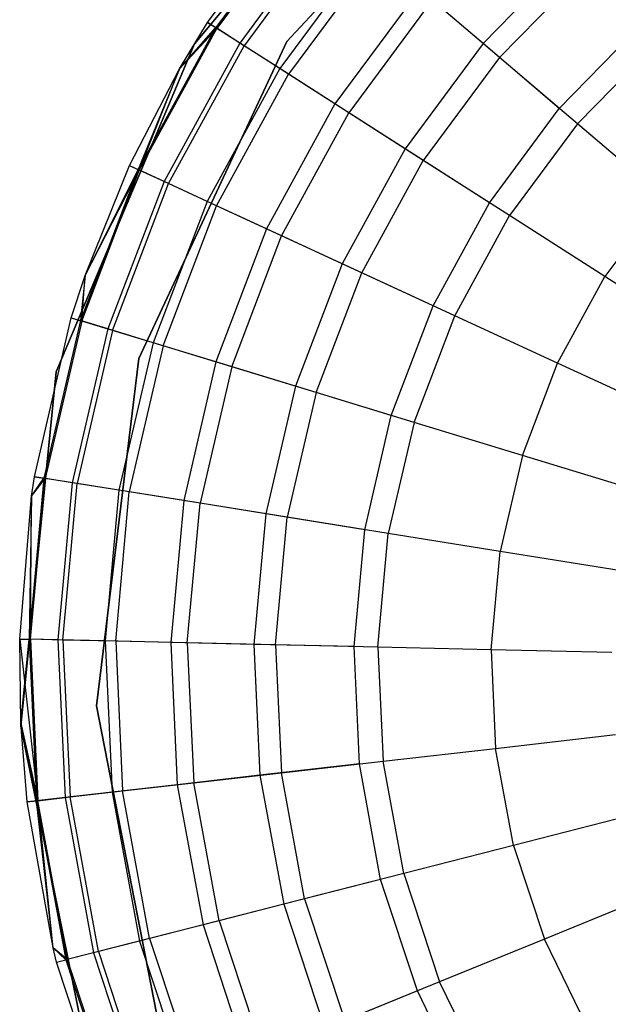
# Model space of a CAD drawing. Extents: x 0.4 to 40.3, y 0.4 to 40.3.
# Tile 41 of 243: x 0.382 to 0.624, y 20.223 to 20.628. Entities that reach past the tile are written whole.
import ezdxf

# ---------------------------------------------------------------- set-up
doc = ezdxf.new("R2010")
doc.units = 0
doc.header["$MEASUREMENT"] = 0
doc.layers.get('0').update_dxf_attribs({"color": 13, "linetype": 'CONTINUOUS'})

# ---------------------------------------------------------------- blocks, each defined once
blk = doc.blocks.new('ORTO-XII-B-11464-11465_ST0')
at = {"color": 0}
for p, q in [((0.54808, 20.73091, 10.00295), (0.45383, 20.61849, 10.00295)), ((0.45383, 20.61849, 3.31004), (0.54808, 20.73091, 3.31004)), ((0.54808, 20.73091, 10.00295), (0.45383, 20.61849, 10.00295)), ((0.45383, 20.61849, 3.31004), (0.54808, 20.73091, 3.31004)), ((0.49188, 20.61948, 10.00295), (0.59012, 20.72492, 10.00295)), ((0.59012, 20.72492, 3.31004), (0.49188, 20.61948, 3.31004)), ((0.59012, 20.72492, 3.31004), (0.49188, 20.61948, 3.31004)), ((0.49188, 20.61948, 10.00295), (0.59012, 20.72492, 10.00295)), ((0.45931, 20.62726, 10.31787), (0.49928, 20.68123, 10.31787)), ((0.45931, 20.62726, 11.89679), (0.49928, 20.68123, 11.89679)), ((0.45931, 20.62726, 10.31787), (0.49928, 20.68123, 10.31787)), ((0.45931, 20.62726, 11.89679), (0.49928, 20.68123, 11.89679)), ((0.50228, 20.67868, 10.23861), (0.46263, 20.62513, 10.23861)), ((0.50228, 20.67868, 10.23861), (0.46263, 20.62513, 10.23861)), ((0.5027, 20.67832, 11.94807), (0.46309, 20.62484, 11.94807)), ((0.5027, 20.67832, 11.94807), (0.46309, 20.62484, 11.94807)), ((0.51125, 20.67104, 10.16013), (0.47255, 20.61878, 10.16013)), ((0.51125, 20.67104, 10.16013), (0.47255, 20.61878, 10.16013)), ((0.51284, 20.66968, 11.99778), (0.47431, 20.61766, 11.99778)), ((0.51284, 20.66968, 11.99778), (0.47431, 20.61766, 11.99778)), ((0.52609, 20.65839, 10.08321), (0.48898, 20.60827, 10.08321)), ((0.52609, 20.65839, 10.08321), (0.48898, 20.60827, 10.08321)), ((0.52939, 20.65558, 12.04443), (0.49263, 20.60594, 12.04443)), ((0.52939, 20.65558, 12.04443), (0.49263, 20.60594, 12.04443)), ((0.61052, 20.65721, 9.93704), (0.57278, 20.6186, 9.93704)), ((0.61052, 20.65721, 9.93704), (0.57278, 20.6186, 9.93704)), ((0.57956, 20.61282, 12.12299), (0.61645, 20.65056, 12.12299)), ((0.57956, 20.61282, 12.12299), (0.61645, 20.65056, 12.12299)), ((0.54667, 20.64085, 10.0086), (0.51176, 20.5937, 10.0086)), ((0.54667, 20.64085, 10.0086), (0.51176, 20.5937, 10.0086)), ((0.57278, 20.6186, 9.93704), (0.54667, 20.64085, 10.0086)), ((0.57278, 20.6186, 9.93704), (0.54667, 20.64085, 10.0086)), ((0.55186, 20.63643, 12.08659), (0.5175, 20.59003, 12.08659)), ((0.55186, 20.63643, 12.08659), (0.5175, 20.59003, 12.08659)), ((0.57956, 20.61282, 12.12299), (0.55186, 20.63643, 12.08659)), ((0.57956, 20.61282, 12.12299), (0.55186, 20.63643, 12.08659)), ((0.44767, 20.60811, 10.31787), (0.45931, 20.62726, 10.31787)), ((0.44767, 20.60811, 11.89679), (0.45931, 20.62726, 11.89679)), ((0.44767, 20.60811, 10.31787), (0.45931, 20.62726, 10.31787)), ((0.44767, 20.60811, 11.89679), (0.45931, 20.62726, 11.89679)), ((0.45931, 20.62726, 10.31787), (0.46263, 20.62513, 10.23861)), ((0.45931, 20.62726, 10.31787), (0.46263, 20.62513, 10.23861)), ((0.45931, 20.62726, 11.89679), (0.45931, 20.62726, 10.31787)), ((0.45931, 20.62726, 11.89679), (0.45931, 20.62726, 10.31787)), ((0.46309, 20.62484, 11.94807), (0.45931, 20.62726, 11.89679)), ((0.46309, 20.62484, 11.94807), (0.45931, 20.62726, 11.89679)), ((0.46263, 20.62513, 10.23861), (0.43063, 20.56668, 10.23861)), ((0.46263, 20.62513, 10.23861), (0.43063, 20.56668, 10.23861)), ((0.43113, 20.56646, 11.94807), (0.46309, 20.62484, 11.94807)), ((0.43113, 20.56646, 11.94807), (0.46309, 20.62484, 11.94807)), ((0.44767, 20.60811, 10.31787), (0.46263, 20.62513, 10.23861)), ((0.44767, 20.60811, 10.31787), (0.46263, 20.62513, 10.23861)), ((0.44767, 20.60811, 11.89679), (0.46309, 20.62484, 11.94807)), ((0.44767, 20.60811, 11.89679), (0.46309, 20.62484, 11.94807)), ((0.47255, 20.61878, 10.16013), (0.46263, 20.62513, 10.23861)), ((0.47255, 20.61878, 10.16013), (0.46263, 20.62513, 10.23861)), ((0.47431, 20.61766, 11.99778), (0.46309, 20.62484, 11.94807)), ((0.47431, 20.61766, 11.99778), (0.46309, 20.62484, 11.94807)), ((0.60416, 20.59186, 9.86923), (0.63797, 20.62644, 9.86923)), ((0.60416, 20.59186, 9.86923), (0.63797, 20.62644, 9.86923)), ((0.45383, 20.61849, 10.00295), (0.3969, 20.4833, 10.00295)), ((0.3969, 20.4833, 3.31004), (0.45383, 20.61849, 3.31004)), ((0.45383, 20.61849, 10.00295), (0.3969, 20.4833, 10.00295)), ((0.3969, 20.4833, 3.31004), (0.45383, 20.61849, 3.31004)), ((0.43102, 20.48884, 10.00295), (0.49188, 20.61948, 10.00295)), ((0.49188, 20.61948, 3.31004), (0.43102, 20.48884, 3.31004)), ((0.49188, 20.61948, 3.31004), (0.43102, 20.48884, 3.31004)), ((0.43102, 20.48884, 10.00295), (0.49188, 20.61948, 10.00295)), ((0.47255, 20.61878, 10.16013), (0.44133, 20.56175, 10.16013)), ((0.47255, 20.61878, 10.16013), (0.44133, 20.56175, 10.16013)), ((0.45383, 20.61849, 10.00295), (0.45383, 20.61849, 3.31004)), ((0.45383, 20.61849, 10.00295), (0.45383, 20.61849, 3.31004)), ((0.48898, 20.60827, 10.08321), (0.47255, 20.61878, 10.16013)), ((0.48898, 20.60827, 10.08321), (0.47255, 20.61878, 10.16013)), ((0.49188, 20.61948, 3.31004), (0.49188, 20.61948, 10.00295)), ((0.49188, 20.61948, 3.31004), (0.49188, 20.61948, 10.00295)), ((0.57278, 20.6186, 9.93704), (0.54065, 20.57522, 9.93704)), ((0.57278, 20.6186, 9.93704), (0.54065, 20.57522, 9.93704)), ((0.60416, 20.59186, 9.86923), (0.57278, 20.6186, 9.93704)), ((0.60416, 20.59186, 9.86923), (0.57278, 20.6186, 9.93704)), ((0.61166, 20.58548, 12.15251), (0.64452, 20.6191, 12.15251)), ((0.61166, 20.58548, 12.15251), (0.64452, 20.6191, 12.15251)), ((0.44322, 20.56087, 11.99778), (0.47431, 20.61766, 11.99778)), ((0.44322, 20.56087, 11.99778), (0.47431, 20.61766, 11.99778)), ((0.49263, 20.60594, 12.04443), (0.47431, 20.61766, 11.99778)), ((0.49263, 20.60594, 12.04443), (0.47431, 20.61766, 11.99778)), ((0.57956, 20.61282, 12.12299), (0.54816, 20.57041, 12.12299)), ((0.57956, 20.61282, 12.12299), (0.54816, 20.57041, 12.12299)), ((0.61166, 20.58548, 12.15251), (0.57956, 20.61282, 12.12299)), ((0.61166, 20.58548, 12.15251), (0.57956, 20.61282, 12.12299)), ((0.42706, 20.56834, 10.31787), (0.44767, 20.60811, 10.31787)), ((0.42706, 20.56834, 11.89679), (0.44767, 20.60811, 11.89679)), ((0.42706, 20.56834, 10.31787), (0.44767, 20.60811, 10.31787)), ((0.42706, 20.56834, 11.89679), (0.44767, 20.60811, 11.89679)), ((0.44767, 20.60811, 10.31787), (0.43063, 20.56668, 10.23861)), ((0.44767, 20.60811, 10.31787), (0.43063, 20.56668, 10.23861)), ((0.43113, 20.56646, 11.94807), (0.44767, 20.60811, 11.89679)), ((0.43113, 20.56646, 11.94807), (0.44767, 20.60811, 11.89679)), ((0.44767, 20.60811, 11.89679), (0.44767, 20.60811, 10.31787)), ((0.44767, 20.60811, 11.89679), (0.44767, 20.60811, 10.31787)), ((0.48898, 20.60827, 10.08321), (0.45904, 20.55357, 10.08321)), ((0.48898, 20.60827, 10.08321), (0.45904, 20.55357, 10.08321)), ((0.51176, 20.5937, 10.0086), (0.48898, 20.60827, 10.08321)), ((0.51176, 20.5937, 10.0086), (0.48898, 20.60827, 10.08321)), ((0.46297, 20.55176, 12.04443), (0.49263, 20.60594, 12.04443)), ((0.46297, 20.55176, 12.04443), (0.49263, 20.60594, 12.04443)), ((0.5175, 20.59003, 12.08659), (0.49263, 20.60594, 12.04443)), ((0.5175, 20.59003, 12.08659), (0.49263, 20.60594, 12.04443)), ((0.51176, 20.5937, 10.0086), (0.48359, 20.54224, 10.0086)), ((0.51176, 20.5937, 10.0086), (0.48359, 20.54224, 10.0086)), ((0.54065, 20.57522, 9.93704), (0.51176, 20.5937, 10.0086)), ((0.54065, 20.57522, 9.93704), (0.51176, 20.5937, 10.0086)), ((0.57538, 20.553, 9.86923), (0.60416, 20.59186, 9.86923)), ((0.57538, 20.553, 9.86923), (0.60416, 20.59186, 9.86923)), ((0.48978, 20.53938, 12.08659), (0.5175, 20.59003, 12.08659)), ((0.48978, 20.53938, 12.08659), (0.5175, 20.59003, 12.08659)), ((0.54816, 20.57041, 12.12299), (0.5175, 20.59003, 12.08659)), ((0.54816, 20.57041, 12.12299), (0.5175, 20.59003, 12.08659)), ((0.61166, 20.58548, 12.15251), (0.58367, 20.54769, 12.15251)), ((0.61166, 20.58548, 12.15251), (0.58367, 20.54769, 12.15251)), ((0.64716, 20.55522, 12.17426), (0.61166, 20.58548, 12.15251)), ((0.64716, 20.55522, 12.17426), (0.61166, 20.58548, 12.15251)), ((0.54065, 20.57522, 9.93704), (0.51473, 20.52786, 9.93704)), ((0.54065, 20.57522, 9.93704), (0.51473, 20.52786, 9.93704)), ((0.57538, 20.553, 9.86923), (0.54065, 20.57522, 9.93704)), ((0.57538, 20.553, 9.86923), (0.54065, 20.57522, 9.93704)), ((0.52282, 20.52412, 12.12299), (0.54816, 20.57041, 12.12299)), ((0.52282, 20.52412, 12.12299), (0.54816, 20.57041, 12.12299)), ((0.58367, 20.54769, 12.15251), (0.54816, 20.57041, 12.12299)), ((0.58367, 20.54769, 12.15251), (0.54816, 20.57041, 12.12299)), ((0.43063, 20.56668, 10.23861), (0.4069, 20.50443, 10.23861)), ((0.43063, 20.56668, 10.23861), (0.4069, 20.50443, 10.23861)), ((0.40742, 20.50427, 11.94807), (0.43113, 20.56646, 11.94807)), ((0.40742, 20.50427, 11.94807), (0.43113, 20.56646, 11.94807)), ((0.4088, 20.52301, 10.31787), (0.42706, 20.56834, 10.31787)), ((0.4088, 20.52301, 11.89679), (0.42706, 20.56834, 11.89679)), ((0.4088, 20.52301, 10.31787), (0.42706, 20.56834, 10.31787)), ((0.4088, 20.52301, 11.89679), (0.42706, 20.56834, 11.89679)), ((0.4088, 20.52301, 10.31787), (0.43063, 20.56668, 10.23861)), ((0.4088, 20.52301, 10.31787), (0.43063, 20.56668, 10.23861)), ((0.4088, 20.52301, 11.89679), (0.43113, 20.56646, 11.94807)), ((0.4088, 20.52301, 11.89679), (0.43113, 20.56646, 11.94807)), ((0.42706, 20.56834, 10.31787), (0.43063, 20.56668, 10.23861)), ((0.42706, 20.56834, 10.31787), (0.43063, 20.56668, 10.23861)), ((0.42706, 20.56834, 11.89679), (0.42706, 20.56834, 10.31787)), ((0.42706, 20.56834, 11.89679), (0.42706, 20.56834, 10.31787)), ((0.42706, 20.56834, 11.89679), (0.43113, 20.56646, 11.94807)), ((0.42706, 20.56834, 11.89679), (0.43113, 20.56646, 11.94807)), ((0.44133, 20.56175, 10.16013), (0.43063, 20.56668, 10.23861)), ((0.44133, 20.56175, 10.16013), (0.43063, 20.56668, 10.23861)), ((0.44322, 20.56087, 11.99778), (0.43113, 20.56646, 11.94807)), ((0.44322, 20.56087, 11.99778), (0.43113, 20.56646, 11.94807)), ((0.44133, 20.56175, 10.16013), (0.41817, 20.50099, 10.16013)), ((0.44133, 20.56175, 10.16013), (0.41817, 20.50099, 10.16013)), ((0.45904, 20.55357, 10.08321), (0.44133, 20.56175, 10.16013)), ((0.45904, 20.55357, 10.08321), (0.44133, 20.56175, 10.16013)), ((0.42016, 20.50038, 11.99778), (0.44322, 20.56087, 11.99778)), ((0.42016, 20.50038, 11.99778), (0.44322, 20.56087, 11.99778)), ((0.46297, 20.55176, 12.04443), (0.44322, 20.56087, 11.99778)), ((0.46297, 20.55176, 12.04443), (0.44322, 20.56087, 11.99778)), ((0.64716, 20.55522, 12.17426), (0.62297, 20.52255, 12.17426)), ((0.64716, 20.55522, 12.17426), (0.62297, 20.52255, 12.17426)), ((0.45904, 20.55357, 10.08321), (0.43682, 20.4953, 10.08321)), ((0.45904, 20.55357, 10.08321), (0.43682, 20.4953, 10.08321)), ((0.44097, 20.49404, 12.04443), (0.46297, 20.55176, 12.04443)), ((0.44097, 20.49404, 12.04443), (0.46297, 20.55176, 12.04443)), ((0.48359, 20.54224, 10.0086), (0.45904, 20.55357, 10.08321)), ((0.48359, 20.54224, 10.0086), (0.45904, 20.55357, 10.08321)), ((0.48978, 20.53938, 12.08659), (0.46297, 20.55176, 12.04443)), ((0.48978, 20.53938, 12.08659), (0.46297, 20.55176, 12.04443)), ((0.55216, 20.51058, 9.86923), (0.57538, 20.553, 9.86923)), ((0.55216, 20.51058, 9.86923), (0.57538, 20.553, 9.86923)), ((0.5611, 20.50645, 12.15251), (0.58367, 20.54769, 12.15251)), ((0.5611, 20.50645, 12.15251), (0.58367, 20.54769, 12.15251)), ((0.62297, 20.52255, 12.17426), (0.58367, 20.54769, 12.15251)), ((0.62297, 20.52255, 12.17426), (0.58367, 20.54769, 12.15251)), ((0.48359, 20.54224, 10.0086), (0.46268, 20.48742, 10.0086)), ((0.48359, 20.54224, 10.0086), (0.46268, 20.48742, 10.0086)), ((0.51473, 20.52786, 9.93704), (0.48359, 20.54224, 10.0086)), ((0.51473, 20.52786, 9.93704), (0.48359, 20.54224, 10.0086)), ((0.46921, 20.48543, 12.08659), (0.48978, 20.53938, 12.08659)), ((0.46921, 20.48543, 12.08659), (0.48978, 20.53938, 12.08659)), ((0.52282, 20.52412, 12.12299), (0.48978, 20.53938, 12.08659)), ((0.52282, 20.52412, 12.12299), (0.48978, 20.53938, 12.08659)), ((0.51473, 20.52786, 9.93704), (0.4955, 20.47741, 9.93704)), ((0.51473, 20.52786, 9.93704), (0.4955, 20.47741, 9.93704)), ((0.55216, 20.51058, 9.86923), (0.51473, 20.52786, 9.93704)), ((0.55216, 20.51058, 9.86923), (0.51473, 20.52786, 9.93704)), ((0.40313, 20.50558, 10.31787), (0.4088, 20.52301, 10.31787)), ((0.40313, 20.50558, 11.89679), (0.4088, 20.52301, 11.89679)), ((0.40313, 20.50558, 10.31787), (0.4088, 20.52301, 10.31787)), ((0.40313, 20.50558, 11.89679), (0.4088, 20.52301, 11.89679)), ((0.4088, 20.52301, 10.31787), (0.4069, 20.50443, 10.23861)), ((0.4088, 20.52301, 10.31787), (0.4069, 20.50443, 10.23861)), ((0.40742, 20.50427, 11.94807), (0.4088, 20.52301, 11.89679)), ((0.40742, 20.50427, 11.94807), (0.4088, 20.52301, 11.89679)), ((0.4088, 20.52301, 11.89679), (0.4088, 20.52301, 10.31787)), ((0.4088, 20.52301, 11.89679), (0.4088, 20.52301, 10.31787)), ((0.50402, 20.47482, 12.12299), (0.52282, 20.52412, 12.12299)), ((0.50402, 20.47482, 12.12299), (0.52282, 20.52412, 12.12299)), ((0.5611, 20.50645, 12.15251), (0.52282, 20.52412, 12.12299)), ((0.5611, 20.50645, 12.15251), (0.52282, 20.52412, 12.12299)), ((0.60345, 20.4869, 12.17426), (0.62297, 20.52255, 12.17426)), ((0.60345, 20.4869, 12.17426), (0.62297, 20.52255, 12.17426)), ((0.66485, 20.49576, 12.18758), (0.62297, 20.52255, 12.17426)), ((0.66485, 20.49576, 12.18758), (0.62297, 20.52255, 12.17426)), ((0.53493, 20.46539, 9.86923), (0.55216, 20.51058, 9.86923)), ((0.53493, 20.46539, 9.86923), (0.55216, 20.51058, 9.86923)), ((0.38797, 20.44014, 10.31787), (0.40313, 20.50558, 10.31787)), ((0.38797, 20.44014, 11.89679), (0.40313, 20.50558, 11.89679)), ((0.38797, 20.44014, 10.31787), (0.40313, 20.50558, 10.31787)), ((0.38797, 20.44014, 11.89679), (0.40313, 20.50558, 11.89679)), ((0.40313, 20.50558, 10.31787), (0.4069, 20.50443, 10.23861)), ((0.40313, 20.50558, 10.31787), (0.4069, 20.50443, 10.23861)), ((0.40313, 20.50558, 11.89679), (0.40313, 20.50558, 10.31787)), ((0.40313, 20.50558, 11.89679), (0.40313, 20.50558, 10.31787)), ((0.40313, 20.50558, 11.89679), (0.40742, 20.50427, 11.94807)), ((0.40313, 20.50558, 11.89679), (0.40742, 20.50427, 11.94807)), ((0.54435, 20.46252, 12.15251), (0.5611, 20.50645, 12.15251)), ((0.54435, 20.46252, 12.15251), (0.5611, 20.50645, 12.15251)), ((0.60345, 20.4869, 12.17426), (0.5611, 20.50645, 12.15251)), ((0.60345, 20.4869, 12.17426), (0.5611, 20.50645, 12.15251)), ((0.4069, 20.50443, 10.23861), (0.39186, 20.43952, 10.23861)), ((0.4069, 20.50443, 10.23861), (0.39186, 20.43952, 10.23861)), ((0.40742, 20.50427, 11.94807), (0.3924, 20.43943, 11.94807)), ((0.40742, 20.50427, 11.94807), (0.3924, 20.43943, 11.94807)), ((0.41817, 20.50099, 10.16013), (0.40349, 20.43765, 10.16013)), ((0.41817, 20.50099, 10.16013), (0.40349, 20.43765, 10.16013)), ((0.41817, 20.50099, 10.16013), (0.4069, 20.50443, 10.23861)), ((0.41817, 20.50099, 10.16013), (0.4069, 20.50443, 10.23861)), ((0.42016, 20.50038, 11.99778), (0.40742, 20.50427, 11.94807)), ((0.42016, 20.50038, 11.99778), (0.40742, 20.50427, 11.94807)), ((0.43682, 20.4953, 10.08321), (0.41817, 20.50099, 10.16013)), ((0.43682, 20.4953, 10.08321), (0.41817, 20.50099, 10.16013)), ((0.42016, 20.50038, 11.99778), (0.40555, 20.43731, 11.99778)), ((0.42016, 20.50038, 11.99778), (0.40555, 20.43731, 11.99778)), ((0.44097, 20.49404, 12.04443), (0.42016, 20.50038, 11.99778)), ((0.44097, 20.49404, 12.04443), (0.42016, 20.50038, 11.99778)), ((0.43682, 20.4953, 10.08321), (0.42275, 20.43455, 10.08321)), ((0.43682, 20.4953, 10.08321), (0.42275, 20.43455, 10.08321)), ((0.44097, 20.49404, 12.04443), (0.42703, 20.43386, 12.04443)), ((0.44097, 20.49404, 12.04443), (0.42703, 20.43386, 12.04443)), ((0.46268, 20.48742, 10.0086), (0.43682, 20.4953, 10.08321)), ((0.46268, 20.48742, 10.0086), (0.43682, 20.4953, 10.08321)), ((0.46921, 20.48543, 12.08659), (0.44097, 20.49404, 12.04443)), ((0.46921, 20.48543, 12.08659), (0.44097, 20.49404, 12.04443)), ((0.41352, 20.34579, 10.00295), (0.43102, 20.48884, 10.00295)), ((0.43102, 20.48884, 3.31004), (0.41352, 20.34579, 3.31004)), ((0.43102, 20.48884, 3.31004), (0.41352, 20.34579, 3.31004)), ((0.41352, 20.34579, 10.00295), (0.43102, 20.48884, 10.00295)), ((0.43102, 20.48884, 3.31004), (0.43102, 20.48884, 10.00295)), ((0.43102, 20.48884, 3.31004), (0.43102, 20.48884, 10.00295)), ((0.46268, 20.48742, 10.0086), (0.44944, 20.43026, 10.0086)), ((0.46268, 20.48742, 10.0086), (0.44944, 20.43026, 10.0086)), ((0.46921, 20.48543, 12.08659), (0.45618, 20.42918, 12.08659)), ((0.46921, 20.48543, 12.08659), (0.45618, 20.42918, 12.08659)), ((0.4955, 20.47741, 9.93704), (0.46268, 20.48742, 10.0086)), ((0.4955, 20.47741, 9.93704), (0.46268, 20.48742, 10.0086)), ((0.50402, 20.47482, 12.12299), (0.46921, 20.48543, 12.08659)), ((0.50402, 20.47482, 12.12299), (0.46921, 20.48543, 12.08659)), ((0.58897, 20.44891, 12.17426), (0.60345, 20.4869, 12.17426)), ((0.58897, 20.44891, 12.17426), (0.60345, 20.4869, 12.17426)), ((0.64859, 20.46606, 12.18758), (0.60345, 20.4869, 12.17426)), ((0.64859, 20.46606, 12.18758), (0.60345, 20.4869, 12.17426)), ((0.3969, 20.4833, 10.00295), (0.38236, 20.33732, 10.00295)), ((0.38236, 20.33732, 3.31004), (0.3969, 20.4833, 3.31004)), ((0.3969, 20.4833, 10.00295), (0.38236, 20.33732, 10.00295)), ((0.38236, 20.33732, 3.31004), (0.3969, 20.4833, 3.31004)), ((0.3969, 20.4833, 10.00295), (0.3969, 20.4833, 3.31004)), ((0.3969, 20.4833, 10.00295), (0.3969, 20.4833, 3.31004)), ((0.4955, 20.47741, 9.93704), (0.48331, 20.42482, 9.93704)), ((0.4955, 20.47741, 9.93704), (0.48331, 20.42482, 9.93704)), ((0.53493, 20.46539, 9.86923), (0.4955, 20.47741, 9.93704)), ((0.53493, 20.46539, 9.86923), (0.4955, 20.47741, 9.93704)), ((0.50402, 20.47482, 12.12299), (0.49211, 20.4234, 12.12299)), ((0.50402, 20.47482, 12.12299), (0.49211, 20.4234, 12.12299)), ((0.54435, 20.46252, 12.15251), (0.50402, 20.47482, 12.12299)), ((0.54435, 20.46252, 12.15251), (0.50402, 20.47482, 12.12299)), ((0.52402, 20.41828, 9.86923), (0.53493, 20.46539, 9.86923)), ((0.52402, 20.41828, 9.86923), (0.53493, 20.46539, 9.86923)), ((0.54435, 20.46252, 12.15251), (0.53374, 20.41671, 12.15251)), ((0.54435, 20.46252, 12.15251), (0.53374, 20.41671, 12.15251)), ((0.58897, 20.44891, 12.17426), (0.54435, 20.46252, 12.15251)), ((0.58897, 20.44891, 12.17426), (0.54435, 20.46252, 12.15251)), ((0.58897, 20.44891, 12.17426), (0.57979, 20.40931, 12.17426)), ((0.58897, 20.44891, 12.17426), (0.57979, 20.40931, 12.17426)), ((0.63652, 20.43441, 12.18758), (0.58897, 20.44891, 12.17426)), ((0.63652, 20.43441, 12.18758), (0.58897, 20.44891, 12.17426)), ((0.38674, 20.43209, 10.31787), (0.38797, 20.44014, 10.31787)), ((0.38674, 20.43209, 11.89679), (0.38797, 20.44014, 11.89679)), ((0.38674, 20.43209, 10.31787), (0.38797, 20.44014, 10.31787)), ((0.38674, 20.43209, 11.89679), (0.38797, 20.44014, 11.89679)), ((0.38797, 20.44014, 10.31787), (0.39186, 20.43952, 10.23861)), ((0.38797, 20.44014, 10.31787), (0.39186, 20.43952, 10.23861)), ((0.38797, 20.44014, 11.89679), (0.38797, 20.44014, 10.31787)), ((0.38797, 20.44014, 11.89679), (0.38797, 20.44014, 10.31787)), ((0.3924, 20.43943, 11.94807), (0.38797, 20.44014, 11.89679)), ((0.3924, 20.43943, 11.94807), (0.38797, 20.44014, 11.89679)), ((0.39186, 20.43952, 10.23861), (0.3858, 20.37316, 10.23861)), ((0.39186, 20.43952, 10.23861), (0.3858, 20.37316, 10.23861)), ((0.38635, 20.37315, 11.94807), (0.3924, 20.43943, 11.94807)), ((0.38635, 20.37315, 11.94807), (0.3924, 20.43943, 11.94807)), ((0.38674, 20.43209, 10.31787), (0.39186, 20.43952, 10.23861)), ((0.38674, 20.43209, 10.31787), (0.39186, 20.43952, 10.23861)), ((0.38674, 20.43209, 11.89679), (0.3924, 20.43943, 11.94807)), ((0.38674, 20.43209, 11.89679), (0.3924, 20.43943, 11.94807)), ((0.40349, 20.43765, 10.16013), (0.39186, 20.43952, 10.23861)), ((0.40349, 20.43765, 10.16013), (0.39186, 20.43952, 10.23861)), ((0.40555, 20.43731, 11.99778), (0.3924, 20.43943, 11.94807)), ((0.40555, 20.43731, 11.99778), (0.3924, 20.43943, 11.94807)), ((0.40349, 20.43765, 10.16013), (0.39758, 20.37289, 10.16013)), ((0.40349, 20.43765, 10.16013), (0.39758, 20.37289, 10.16013)), ((0.39966, 20.37285, 11.99778), (0.40555, 20.43731, 11.99778)), ((0.39966, 20.37285, 11.99778), (0.40555, 20.43731, 11.99778)), ((0.42275, 20.43455, 10.08321), (0.40349, 20.43765, 10.16013)), ((0.42275, 20.43455, 10.08321), (0.40349, 20.43765, 10.16013)), ((0.42703, 20.43386, 12.04443), (0.40555, 20.43731, 11.99778)), ((0.42703, 20.43386, 12.04443), (0.40555, 20.43731, 11.99778)), ((0.38186, 20.37325, 10.31787), (0.38674, 20.43209, 10.31787)), ((0.38186, 20.37325, 11.89679), (0.38674, 20.43209, 11.89679)), ((0.38186, 20.37325, 10.31787), (0.38674, 20.43209, 10.31787)), ((0.38186, 20.37325, 11.89679), (0.38674, 20.43209, 11.89679)), ((0.38674, 20.43209, 10.31787), (0.3858, 20.37316, 10.23861)), ((0.38674, 20.43209, 10.31787), (0.3858, 20.37316, 10.23861)), ((0.38635, 20.37315, 11.94807), (0.38674, 20.43209, 11.89679)), ((0.38635, 20.37315, 11.94807), (0.38674, 20.43209, 11.89679)), ((0.38674, 20.43209, 11.89679), (0.38674, 20.43209, 10.31787)), ((0.38674, 20.43209, 11.89679), (0.38674, 20.43209, 10.31787)), ((0.42275, 20.43455, 10.08321), (0.41708, 20.37245, 10.08321)), ((0.42275, 20.43455, 10.08321), (0.41708, 20.37245, 10.08321)), ((0.42141, 20.37235, 12.04443), (0.42703, 20.43386, 12.04443)), ((0.42141, 20.37235, 12.04443), (0.42703, 20.43386, 12.04443)), ((0.44944, 20.43026, 10.0086), (0.42275, 20.43455, 10.08321)), ((0.44944, 20.43026, 10.0086), (0.42275, 20.43455, 10.08321)), ((0.45618, 20.42918, 12.08659), (0.42703, 20.43386, 12.04443)), ((0.45618, 20.42918, 12.08659), (0.42703, 20.43386, 12.04443)), ((0.44944, 20.43026, 10.0086), (0.44411, 20.37183, 10.0086)), ((0.44944, 20.43026, 10.0086), (0.44411, 20.37183, 10.0086)), ((0.48331, 20.42482, 9.93704), (0.44944, 20.43026, 10.0086)), ((0.48331, 20.42482, 9.93704), (0.44944, 20.43026, 10.0086)), ((0.45093, 20.37168, 12.08659), (0.45618, 20.42918, 12.08659)), ((0.45093, 20.37168, 12.08659), (0.45618, 20.42918, 12.08659)), ((0.49211, 20.4234, 12.12299), (0.45618, 20.42918, 12.08659)), ((0.49211, 20.4234, 12.12299), (0.45618, 20.42918, 12.08659)), ((0.48331, 20.42482, 9.93704), (0.4784, 20.37105, 9.93704)), ((0.48331, 20.42482, 9.93704), (0.4784, 20.37105, 9.93704)), ((0.52402, 20.41828, 9.86923), (0.48331, 20.42482, 9.93704)), ((0.52402, 20.41828, 9.86923), (0.48331, 20.42482, 9.93704)), ((0.48731, 20.37085, 12.12299), (0.49211, 20.4234, 12.12299)), ((0.48731, 20.37085, 12.12299), (0.49211, 20.4234, 12.12299)), ((0.53374, 20.41671, 12.15251), (0.49211, 20.4234, 12.12299)), ((0.53374, 20.41671, 12.15251), (0.49211, 20.4234, 12.12299)), ((0.51962, 20.37012, 9.86923), (0.52402, 20.41828, 9.86923)), ((0.51962, 20.37012, 9.86923), (0.52402, 20.41828, 9.86923)), ((0.52946, 20.36989, 12.15251), (0.53374, 20.41671, 12.15251)), ((0.52946, 20.36989, 12.15251), (0.53374, 20.41671, 12.15251)), ((0.57979, 20.40931, 12.17426), (0.53374, 20.41671, 12.15251)), ((0.57979, 20.40931, 12.17426), (0.53374, 20.41671, 12.15251)), ((0.5761, 20.36883, 12.17426), (0.57979, 20.40931, 12.17426)), ((0.5761, 20.36883, 12.17426), (0.57979, 20.40931, 12.17426)), ((0.62888, 20.40142, 12.18758), (0.57979, 20.40931, 12.17426)), ((0.62888, 20.40142, 12.18758), (0.57979, 20.40931, 12.17426)), ((0.38229, 20.33863, 10.31787), (0.38186, 20.37325, 10.31787)), ((0.38186, 20.37325, 10.31787), (0.3858, 20.37316, 10.23861)), ((0.38186, 20.37325, 10.31787), (0.3858, 20.37316, 10.23861)), ((0.38229, 20.33863, 11.89679), (0.38186, 20.37325, 11.89679)), ((0.38186, 20.37325, 11.89679), (0.38186, 20.37325, 10.31787)), ((0.38229, 20.33863, 10.31787), (0.38186, 20.37325, 10.31787)), ((0.38186, 20.37325, 11.89679), (0.38186, 20.37325, 10.31787)), ((0.38186, 20.37325, 11.89679), (0.38635, 20.37315, 11.94807)), ((0.38186, 20.37325, 11.89679), (0.38635, 20.37315, 11.94807)), ((0.38186, 20.37325, 11.89679), (0.38938, 20.30666, 11.94807)), ((0.38186, 20.37325, 11.89679), (0.38938, 20.30666, 11.94807)), ((0.38229, 20.33863, 11.89679), (0.38186, 20.37325, 11.89679)), ((0.38229, 20.33863, 10.31787), (0.3858, 20.37316, 10.23861)), ((0.38229, 20.33863, 10.31787), (0.3858, 20.37316, 10.23861)), ((0.3858, 20.37316, 10.23861), (0.38883, 20.3066, 10.23861)), ((0.39758, 20.37289, 10.16013), (0.3858, 20.37316, 10.23861)), ((0.3858, 20.37316, 10.23861), (0.38883, 20.3066, 10.23861)), ((0.39758, 20.37289, 10.16013), (0.3858, 20.37316, 10.23861)), ((0.39966, 20.37285, 11.99778), (0.38635, 20.37315, 11.94807)), ((0.38635, 20.37315, 11.94807), (0.38938, 20.30666, 11.94807)), ((0.38635, 20.37315, 11.94807), (0.38938, 20.30666, 11.94807)), ((0.39966, 20.37285, 11.99778), (0.38635, 20.37315, 11.94807)), ((0.39758, 20.37289, 10.16013), (0.40054, 20.30794, 10.16013)), ((0.41708, 20.37245, 10.08321), (0.39758, 20.37289, 10.16013)), ((0.39758, 20.37289, 10.16013), (0.40054, 20.30794, 10.16013)), ((0.41708, 20.37245, 10.08321), (0.39758, 20.37289, 10.16013)), ((0.42141, 20.37235, 12.04443), (0.39966, 20.37285, 11.99778)), ((0.39966, 20.37285, 11.99778), (0.40261, 20.30818, 11.99778)), ((0.39966, 20.37285, 11.99778), (0.40261, 20.30818, 11.99778)), ((0.42141, 20.37235, 12.04443), (0.39966, 20.37285, 11.99778)), ((0.41708, 20.37245, 10.08321), (0.41992, 20.31015, 10.08321)), ((0.44411, 20.37183, 10.0086), (0.41708, 20.37245, 10.08321)), ((0.41708, 20.37245, 10.08321), (0.41992, 20.31015, 10.08321)), ((0.44411, 20.37183, 10.0086), (0.41708, 20.37245, 10.08321)), ((0.45093, 20.37168, 12.08659), (0.42141, 20.37235, 12.04443)), ((0.42141, 20.37235, 12.04443), (0.42422, 20.31065, 12.04443)), ((0.42141, 20.37235, 12.04443), (0.42422, 20.31065, 12.04443)), ((0.45093, 20.37168, 12.08659), (0.42141, 20.37235, 12.04443)), ((0.44411, 20.37183, 10.0086), (0.44678, 20.31323, 10.0086)), ((0.4784, 20.37105, 9.93704), (0.44411, 20.37183, 10.0086)), ((0.44411, 20.37183, 10.0086), (0.44678, 20.31323, 10.0086)), ((0.4784, 20.37105, 9.93704), (0.44411, 20.37183, 10.0086)), ((0.48731, 20.37085, 12.12299), (0.45093, 20.37168, 12.08659)), ((0.45093, 20.37168, 12.08659), (0.45355, 20.314, 12.08659)), ((0.45093, 20.37168, 12.08659), (0.45355, 20.314, 12.08659)), ((0.48731, 20.37085, 12.12299), (0.45093, 20.37168, 12.08659)), ((0.4784, 20.37105, 9.93704), (0.48086, 20.31712, 9.93704)), ((0.51962, 20.37012, 9.86923), (0.4784, 20.37105, 9.93704)), ((0.4784, 20.37105, 9.93704), (0.48086, 20.31712, 9.93704)), ((0.51962, 20.37012, 9.86923), (0.4784, 20.37105, 9.93704)), ((0.52946, 20.36989, 12.15251), (0.48731, 20.37085, 12.12299)), ((0.48731, 20.37085, 12.12299), (0.48971, 20.31813, 12.12299)), ((0.48731, 20.37085, 12.12299), (0.48971, 20.31813, 12.12299)), ((0.52946, 20.36989, 12.15251), (0.48731, 20.37085, 12.12299)), ((0.52182, 20.3218, 9.86923), (0.51962, 20.37012, 9.86923)), ((0.52182, 20.3218, 9.86923), (0.51962, 20.37012, 9.86923)), ((0.5761, 20.36883, 12.17426), (0.52946, 20.36989, 12.15251)), ((0.52946, 20.36989, 12.15251), (0.5316, 20.32292, 12.15251)), ((0.52946, 20.36989, 12.15251), (0.5316, 20.32292, 12.15251)), ((0.5761, 20.36883, 12.17426), (0.52946, 20.36989, 12.15251)), ((0.6258, 20.3677, 12.18758), (0.5761, 20.36883, 12.17426)), ((0.5761, 20.36883, 12.17426), (0.57795, 20.32822, 12.17426)), ((0.5761, 20.36883, 12.17426), (0.57795, 20.32822, 12.17426)), ((0.6258, 20.3677, 12.18758), (0.5761, 20.36883, 12.17426)), ((0.44107, 20.20433, 10.00295), (0.41352, 20.34579, 10.00295)), ((0.41352, 20.34579, 3.31004), (0.44107, 20.20433, 3.31004)), ((0.41352, 20.34579, 3.31004), (0.44107, 20.20433, 3.31004)), ((0.41352, 20.34579, 3.31004), (0.41352, 20.34579, 10.00295)), ((0.44107, 20.20433, 10.00295), (0.41352, 20.34579, 10.00295)), ((0.41352, 20.34579, 3.31004), (0.41352, 20.34579, 10.00295)), ((0.38492, 20.30615, 10.31787), (0.38229, 20.33863, 10.31787)), ((0.38229, 20.33863, 10.31787), (0.38883, 20.3066, 10.23861)), ((0.38229, 20.33863, 10.31787), (0.38883, 20.3066, 10.23861)), ((0.38492, 20.30615, 11.89679), (0.38229, 20.33863, 11.89679)), ((0.38229, 20.33863, 11.89679), (0.38229, 20.33863, 10.31787)), ((0.38492, 20.30615, 10.31787), (0.38229, 20.33863, 10.31787)), ((0.38229, 20.33863, 11.89679), (0.38229, 20.33863, 10.31787)), ((0.38229, 20.33863, 11.89679), (0.38938, 20.30666, 11.94807)), ((0.38229, 20.33863, 11.89679), (0.38938, 20.30666, 11.94807)), ((0.38492, 20.30615, 11.89679), (0.38229, 20.33863, 11.89679)), ((0.38236, 20.33732, 10.00295), (0.41148, 20.19355, 10.00295)), ((0.41148, 20.19355, 3.31004), (0.38236, 20.33732, 3.31004)), ((0.38236, 20.33732, 10.00295), (0.41148, 20.19355, 10.00295)), ((0.38236, 20.33732, 10.00295), (0.38236, 20.33732, 3.31004)), ((0.41148, 20.19355, 3.31004), (0.38236, 20.33732, 3.31004)), ((0.38236, 20.33732, 10.00295), (0.38236, 20.33732, 3.31004)), ((0.57795, 20.32822, 12.17426), (0.62734, 20.33387, 12.18758)), ((0.57795, 20.32822, 12.17426), (0.62734, 20.33387, 12.18758)), ((0.5316, 20.32292, 12.15251), (0.57795, 20.32822, 12.17426)), ((0.5316, 20.32292, 12.15251), (0.57795, 20.32822, 12.17426)), ((0.58531, 20.28824, 12.17426), (0.57795, 20.32822, 12.17426)), ((0.58531, 20.28824, 12.17426), (0.57795, 20.32822, 12.17426)), ((0.48971, 20.31813, 12.12299), (0.5316, 20.32292, 12.15251)), ((0.48971, 20.31813, 12.12299), (0.5316, 20.32292, 12.15251)), ((0.54012, 20.27668, 12.15251), (0.5316, 20.32292, 12.15251)), ((0.54012, 20.27668, 12.15251), (0.5316, 20.32292, 12.15251)), ((0.52182, 20.3218, 9.86923), (0.48086, 20.31712, 9.93704)), ((0.52182, 20.3218, 9.86923), (0.48086, 20.31712, 9.93704)), ((0.53058, 20.27424, 9.86923), (0.52182, 20.3218, 9.86923)), ((0.53058, 20.27424, 9.86923), (0.52182, 20.3218, 9.86923)), ((0.48086, 20.31712, 9.93704), (0.44678, 20.31323, 10.0086)), ((0.48086, 20.31712, 9.93704), (0.44678, 20.31323, 10.0086)), ((0.45355, 20.314, 12.08659), (0.48971, 20.31813, 12.12299)), ((0.45355, 20.314, 12.08659), (0.48971, 20.31813, 12.12299)), ((0.48086, 20.31712, 9.93704), (0.49064, 20.26403, 9.93704)), ((0.48086, 20.31712, 9.93704), (0.49064, 20.26403, 9.93704)), ((0.49927, 20.26624, 12.12299), (0.48971, 20.31813, 12.12299)), ((0.49927, 20.26624, 12.12299), (0.48971, 20.31813, 12.12299)), ((0.40261, 20.30818, 11.99778), (0.42422, 20.31065, 12.04443)), ((0.40261, 20.30818, 11.99778), (0.42422, 20.31065, 12.04443)), ((0.44678, 20.31323, 10.0086), (0.41992, 20.31015, 10.08321)), ((0.44678, 20.31323, 10.0086), (0.41992, 20.31015, 10.08321)), ((0.42422, 20.31065, 12.04443), (0.45355, 20.314, 12.08659)), ((0.42422, 20.31065, 12.04443), (0.45355, 20.314, 12.08659)), ((0.43541, 20.2499, 12.04443), (0.42422, 20.31065, 12.04443)), ((0.43541, 20.2499, 12.04443), (0.42422, 20.31065, 12.04443)), ((0.44678, 20.31323, 10.0086), (0.4574, 20.25553, 10.0086)), ((0.44678, 20.31323, 10.0086), (0.4574, 20.25553, 10.0086)), ((0.46401, 20.25722, 12.08659), (0.45355, 20.314, 12.08659)), ((0.46401, 20.25722, 12.08659), (0.45355, 20.314, 12.08659)), ((0.38938, 20.30666, 11.94807), (0.38492, 20.30615, 11.89679)), ((0.38938, 20.30666, 11.94807), (0.38492, 20.30615, 11.89679)), ((0.38492, 20.30615, 10.31787), (0.38883, 20.3066, 10.23861)), ((0.38492, 20.30615, 10.31787), (0.38883, 20.3066, 10.23861)), ((0.39561, 20.24603, 10.31787), (0.38492, 20.30615, 10.31787)), ((0.39561, 20.24603, 11.89679), (0.38492, 20.30615, 11.89679)), ((0.38492, 20.30615, 11.89679), (0.38492, 20.30615, 10.31787)), ((0.39561, 20.24603, 10.31787), (0.38492, 20.30615, 10.31787)), ((0.38492, 20.30615, 11.89679), (0.38492, 20.30615, 10.31787)), ((0.39561, 20.24603, 11.89679), (0.38492, 20.30615, 11.89679)), ((0.40054, 20.30794, 10.16013), (0.38883, 20.3066, 10.23861)), ((0.40054, 20.30794, 10.16013), (0.38883, 20.3066, 10.23861)), ((0.39561, 20.24603, 10.31787), (0.38883, 20.3066, 10.23861)), ((0.38883, 20.3066, 10.23861), (0.4009, 20.24107, 10.23861)), ((0.39561, 20.24603, 10.31787), (0.38883, 20.3066, 10.23861)), ((0.38883, 20.3066, 10.23861), (0.4009, 20.24107, 10.23861)), ((0.38938, 20.30666, 11.94807), (0.40261, 20.30818, 11.99778)), ((0.38938, 20.30666, 11.94807), (0.40261, 20.30818, 11.99778)), ((0.39561, 20.24603, 11.89679), (0.38938, 20.30666, 11.94807)), ((0.39561, 20.24603, 11.89679), (0.38938, 20.30666, 11.94807)), ((0.40143, 20.24121, 11.94807), (0.38938, 20.30666, 11.94807)), ((0.40143, 20.24121, 11.94807), (0.38938, 20.30666, 11.94807)), ((0.41992, 20.31015, 10.08321), (0.40054, 20.30794, 10.16013)), ((0.41992, 20.31015, 10.08321), (0.40054, 20.30794, 10.16013)), ((0.40054, 20.30794, 10.16013), (0.41231, 20.24399, 10.16013)), ((0.40054, 20.30794, 10.16013), (0.41231, 20.24399, 10.16013)), ((0.41434, 20.24451, 11.99778), (0.40261, 20.30818, 11.99778)), ((0.41434, 20.24451, 11.99778), (0.40261, 20.30818, 11.99778)), ((0.41992, 20.31015, 10.08321), (0.43121, 20.24883, 10.08321)), ((0.41992, 20.31015, 10.08321), (0.43121, 20.24883, 10.08321)), ((0.63348, 20.30056, 12.18758), (0.58531, 20.28824, 12.17426)), ((0.63348, 20.30056, 12.18758), (0.58531, 20.28824, 12.17426)), ((0.58531, 20.28824, 12.17426), (0.54012, 20.27668, 12.15251)), ((0.58531, 20.28824, 12.17426), (0.54012, 20.27668, 12.15251)), ((0.58531, 20.28824, 12.17426), (0.59805, 20.24964, 12.17426)), ((0.58531, 20.28824, 12.17426), (0.59805, 20.24964, 12.17426)), ((0.53058, 20.27424, 9.86923), (0.49064, 20.26403, 9.93704)), ((0.53058, 20.27424, 9.86923), (0.49064, 20.26403, 9.93704)), ((0.54012, 20.27668, 12.15251), (0.49927, 20.26624, 12.12299)), ((0.54012, 20.27668, 12.15251), (0.49927, 20.26624, 12.12299)), ((0.54574, 20.22832, 9.86923), (0.53058, 20.27424, 9.86923)), ((0.54574, 20.22832, 9.86923), (0.53058, 20.27424, 9.86923)), ((0.54012, 20.27668, 12.15251), (0.55485, 20.23203, 12.15251)), ((0.54012, 20.27668, 12.15251), (0.55485, 20.23203, 12.15251)), ((0.49927, 20.26624, 12.12299), (0.46401, 20.25722, 12.08659)), ((0.49927, 20.26624, 12.12299), (0.46401, 20.25722, 12.08659)), ((0.49927, 20.26624, 12.12299), (0.51581, 20.21612, 12.12299)), ((0.49927, 20.26624, 12.12299), (0.51581, 20.21612, 12.12299)), ((0.64409, 20.2684, 12.18758), (0.59805, 20.24964, 12.17426)), ((0.64409, 20.2684, 12.18758), (0.59805, 20.24964, 12.17426)), ((0.49064, 20.26403, 9.93704), (0.4574, 20.25553, 10.0086)), ((0.49064, 20.26403, 9.93704), (0.4574, 20.25553, 10.0086)), ((0.49064, 20.26403, 9.93704), (0.50755, 20.21276, 9.93704)), ((0.49064, 20.26403, 9.93704), (0.50755, 20.21276, 9.93704)), ((0.4574, 20.25553, 10.0086), (0.43121, 20.24883, 10.08321)), ((0.4574, 20.25553, 10.0086), (0.43121, 20.24883, 10.08321)), ((0.46401, 20.25722, 12.08659), (0.43541, 20.2499, 12.04443)), ((0.46401, 20.25722, 12.08659), (0.43541, 20.2499, 12.04443)), ((0.4574, 20.25553, 10.0086), (0.47579, 20.19981, 10.0086)), ((0.4574, 20.25553, 10.0086), (0.47579, 20.19981, 10.0086)), ((0.46401, 20.25722, 12.08659), (0.4821, 20.20238, 12.08659)), ((0.46401, 20.25722, 12.08659), (0.4821, 20.20238, 12.08659)), ((0.43541, 20.2499, 12.04443), (0.41434, 20.24451, 11.99778)), ((0.43541, 20.2499, 12.04443), (0.41434, 20.24451, 11.99778)), ((0.43541, 20.2499, 12.04443), (0.45476, 20.19124, 12.04443)), ((0.43541, 20.2499, 12.04443), (0.45476, 20.19124, 12.04443)), ((0.59805, 20.24964, 12.17426), (0.55485, 20.23203, 12.15251)), ((0.59805, 20.24964, 12.17426), (0.55485, 20.23203, 12.15251)), ((0.61592, 20.21313, 12.17426), (0.59805, 20.24964, 12.17426)), ((0.61592, 20.21313, 12.17426), (0.59805, 20.24964, 12.17426)), ((0.39708, 20.2401, 10.31787), (0.39561, 20.24603, 10.31787)), ((0.39561, 20.24603, 10.31787), (0.4009, 20.24107, 10.23861)), ((0.39561, 20.24603, 10.31787), (0.4009, 20.24107, 10.23861)), ((0.39708, 20.2401, 11.89679), (0.39561, 20.24603, 11.89679)), ((0.39561, 20.24603, 11.89679), (0.39561, 20.24603, 10.31787)), ((0.39708, 20.2401, 10.31787), (0.39561, 20.24603, 10.31787)), ((0.39561, 20.24603, 11.89679), (0.39561, 20.24603, 10.31787)), ((0.39708, 20.2401, 11.89679), (0.39561, 20.24603, 11.89679)), ((0.40143, 20.24121, 11.94807), (0.39561, 20.24603, 11.89679)), ((0.40143, 20.24121, 11.94807), (0.39561, 20.24603, 11.89679)), ((0.43121, 20.24883, 10.08321), (0.41231, 20.24399, 10.16013)), ((0.43121, 20.24883, 10.08321), (0.41231, 20.24399, 10.16013)), ((0.43121, 20.24883, 10.08321), (0.45075, 20.18961, 10.08321)), ((0.43121, 20.24883, 10.08321), (0.45075, 20.18961, 10.08321)), ((0.41231, 20.24399, 10.16013), (0.4009, 20.24107, 10.23861)), ((0.41231, 20.24399, 10.16013), (0.4009, 20.24107, 10.23861)), ((0.41434, 20.24451, 11.99778), (0.40143, 20.24121, 11.94807)), ((0.41434, 20.24451, 11.99778), (0.40143, 20.24121, 11.94807)), ((0.41231, 20.24399, 10.16013), (0.43269, 20.18225, 10.16013)), ((0.41231, 20.24399, 10.16013), (0.43269, 20.18225, 10.16013)), ((0.41434, 20.24451, 11.99778), (0.43462, 20.18303, 11.99778)), ((0.41434, 20.24451, 11.99778), (0.43462, 20.18303, 11.99778)), ((0.39708, 20.2401, 11.89679), (0.40143, 20.24121, 11.94807)), ((0.39708, 20.2401, 11.89679), (0.40143, 20.24121, 11.94807)), ((0.39708, 20.2401, 10.31787), (0.4009, 20.24107, 10.23861)), ((0.39708, 20.2401, 10.31787), (0.4009, 20.24107, 10.23861)), ((0.41813, 20.17631, 10.31787), (0.39708, 20.2401, 10.31787)), ((0.41813, 20.17631, 11.89679), (0.39708, 20.2401, 11.89679)), ((0.39708, 20.2401, 11.89679), (0.39708, 20.2401, 10.31787)), ((0.41813, 20.17631, 10.31787), (0.39708, 20.2401, 10.31787)), ((0.39708, 20.2401, 11.89679), (0.39708, 20.2401, 10.31787)), ((0.41813, 20.17631, 11.89679), (0.39708, 20.2401, 11.89679)), ((0.4009, 20.24107, 10.23861), (0.42178, 20.1778, 10.23861)), ((0.4009, 20.24107, 10.23861), (0.42178, 20.1778, 10.23861)), ((0.40143, 20.24121, 11.94807), (0.42229, 20.178, 11.94807)), ((0.40143, 20.24121, 11.94807), (0.42229, 20.178, 11.94807)), ((0.55485, 20.23203, 12.15251), (0.51581, 20.21612, 12.12299)), ((0.55485, 20.23203, 12.15251), (0.51581, 20.21612, 12.12299)), ((0.57553, 20.1898, 12.15251), (0.55485, 20.23203, 12.15251)), ((0.57553, 20.1898, 12.15251), (0.55485, 20.23203, 12.15251)), ((0.54574, 20.22832, 9.86923), (0.50755, 20.21276, 9.93704)), ((0.54574, 20.22832, 9.86923), (0.50755, 20.21276, 9.93704)), ((0.567, 20.18488, 9.86923), (0.54574, 20.22832, 9.86923)), ((0.567, 20.18488, 9.86923), (0.54574, 20.22832, 9.86923))]:
    blk.add_line(p, q, dxfattribs=at)

msp = doc.modelspace()

# ---------------------------------------------------------------- block references
at = {"color": 0}
msp.add_blockref('ORTO-XII-B-11464-11465_ST0', (0, 0), dxfattribs=at)

doc.saveas('drawing.dxf')
